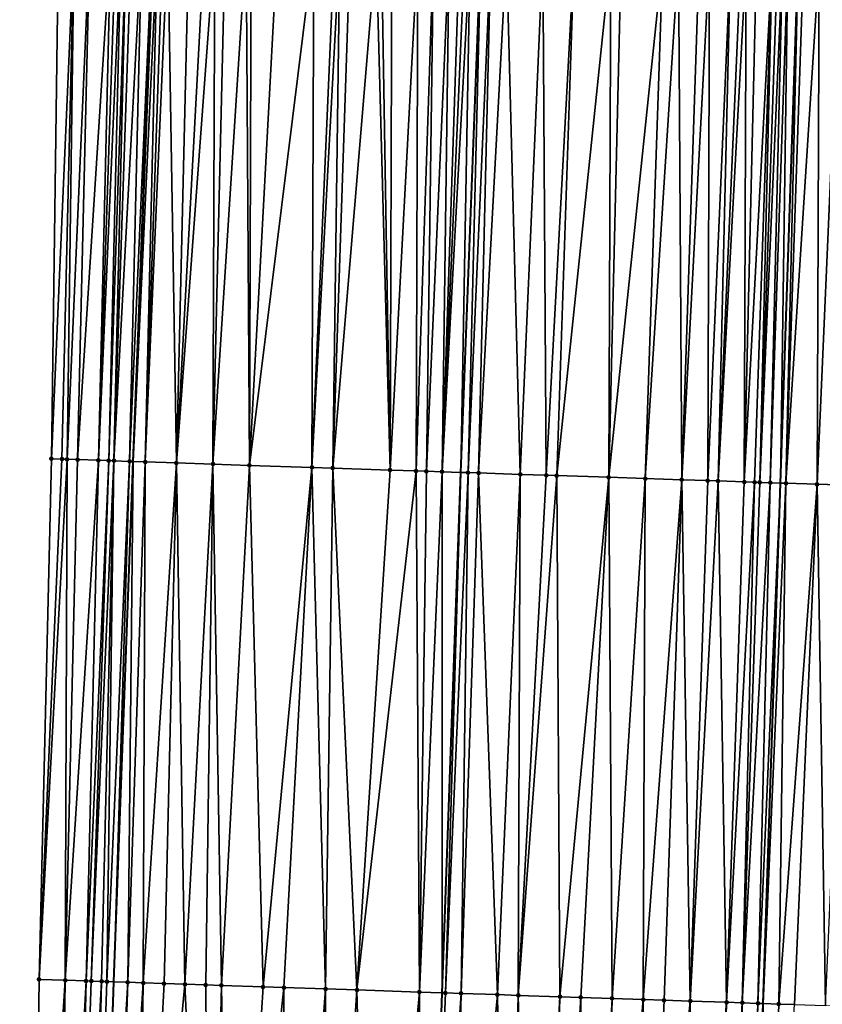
# Model space of a CAD drawing. Header units: feet. Extents: x 2004186 to 2014793, y 836912 to 864902.
# Tile 156 of 256: x 2010473 to 2010504, y 841669 to 841707. Entities that reach past the tile are written whole.
import ezdxf

# ---------------------------------------------------------------- set-up
doc = ezdxf.new("R2010")
doc.units = ezdxf.units.FT
doc.header["$LTSCALE"] = 100
doc.header["$MEASUREMENT"] = 0
for name, color, linetype, lineweight in [('EP_Travel Lane', 5, 'Continuous', 40), ('GPL_Skip Line', 2, 'Continuous', 40), ('Road Shots', 4, 'Continuous', 200), ('Road X-Section', 30, 'Continuous', 13)]:
    doc.layers.add(name, color=color, linetype=linetype, lineweight=lineweight)
doc.layers.add('I-77 SB_MM21-27-Surface-Border', color=7, linetype='Continuous')
doc.layers.add('I-77 SB_MM21-27-Surface-TIN', color=7, linetype='Continuous')

msp = doc.modelspace()

# ---------------------------------------------------------------- linework, layer by layer
at = {"layer": 'EP_Travel Lane'}
msp.add_polyline3d([(2010475.591051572, 841630.0815445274, 358.4793483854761), (2010476.261587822, 841650.0668090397, 358.8588609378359), (2010476.932108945, 841670.0516226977, 359.2349271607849), (2010477.666078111, 841690.0340558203, 359.6108361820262), (2010478.464878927, 841710.0145292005, 359.9979972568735), (2010479.263688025, 841729.9946236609, 360.3764439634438), (2010480.190694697, 841750.4565587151, 360.777077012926), (2010481.159822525, 841770.4015136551, 361.1248478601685), (2010482.056030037, 841790.3819373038, 361.4688540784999), (2010482.955914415, 841810.3467891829, 361.8135167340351), (2010483.860835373, 841830.3238267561, 362.1468412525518), (2010484.765727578, 841850.3002295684, 362.5128624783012), (2010485.768270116, 841870.3457572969, 362.8543002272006), (2010486.973011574, 841890.3933671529, 363.2008655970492)], dxfattribs=at)
at = {"layer": 'GPL_Skip Line'}
for points in [[(2010488.225856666, 841629.6592622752, 358.3014174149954), (2010488.869624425, 841649.6458156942, 358.647119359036), (2010489.529024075, 841669.6309541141, 359.0334087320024), (2010490.248556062, 841689.6139061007, 359.4208635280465), (2010491.01317559, 841709.5955024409, 359.8024202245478), (2010491.777778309, 841729.5766595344, 360.1880962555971), (2010492.681233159, 841749.7915328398, 360.5681012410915), (2010493.683473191, 841769.7498817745, 360.9448374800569), (2010494.739738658, 841789.7219772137, 361.3104496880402), (2010495.786844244, 841809.6856145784, 361.6831949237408), (2010496.825334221, 841829.6553989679, 362.0291587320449), (2010497.863841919, 841849.6255241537, 362.3625863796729), (2010498.935336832, 841869.6282642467, 362.7320180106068), (2010500.074571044, 841889.6343887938, 363.0716087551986), (2010501.24791448, 841909.5974698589, 363.3568374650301)], [(2010500.497804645, 841629.2494447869, 358.1106486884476), (2010501.171042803, 841649.2346631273, 358.4630833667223), (2010501.844266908, 841669.2194642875, 358.8488537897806), (2010502.517505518, 841689.2046960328, 359.2115603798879), (2010503.190721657, 841709.1892607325, 359.5911526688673), (2010503.86392748, 841729.1735192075, 359.9783854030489), (2010504.736035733, 841749.1497157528, 360.3659574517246), (2010505.775218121, 841769.1207228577, 360.7669388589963), (2010506.814449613, 841789.0937045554, 361.1414845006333), (2010507.850413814, 841809.0650249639, 361.5016049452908), (2010508.88304092, 841829.0349411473, 361.8464383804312), (2010509.915699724, 841849.005470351, 362.1803238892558), (2010510.977430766, 841868.9736087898, 362.541212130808), (2010512.102574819, 841888.9382862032, 362.9095536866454), (2010513.262173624, 841908.9017766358, 363.2277621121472)]]:
    msp.add_polyline3d(points, dxfattribs=at)
at = {"layer": 'I-77 SB_MM21-27-Surface-Border', "color": 3, "linetype": 'ByBlock', "lineweight": -2}
msp.add_polyline3d([(2010473.312984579, 841630.1580750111, 358.4905391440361), (2010473.786333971, 841650.1499630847, 358.8718768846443), (2010474.059780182, 841670.1480929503, 359.2507657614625), (2010474.533105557, 841690.1392680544, 359.627593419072), (2010474.806550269, 841710.1373534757, 360.0199212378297), (2010475.279864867, 841730.1282086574, 360.4087789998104), (2010475.974110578, 841750.6816842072, 360.8164405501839), (2010476.814387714, 841770.6276157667, 361.1709762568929), (2010477.054704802, 841790.6421667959, 361.5686937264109), (2010477.290840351, 841810.6374530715, 361.9421701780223), (2010478.523236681, 841830.5977388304, 362.2726700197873), (2010480.155121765, 841850.5378027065, 362.5615051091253), (2010482.22003094, 841870.5394936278, 362.867331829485), (2010483.151099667, 841890.6152205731, 363.2101261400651)], dxfattribs=at)
at = {"layer": 'I-77 SB_MM21-27-Surface-TIN', "color": 128, "linetype": 'ByBlock', "lineweight": -2}
for points in [[(2010475.40620814, 841710.1170941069, 360.0230426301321), (2010474.806550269, 841710.1373534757, 360.0199212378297), (2010474.533105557, 841690.1392680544, 359.627593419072)], [(2010475.40620814, 841710.1170941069, 360.0230426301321), (2010474.533105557, 841690.1392680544, 359.627593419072), (2010474.93288119, 841690.1258722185, 359.6239447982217)], [(2010475.40620814, 841710.1170941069, 360.0230426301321), (2010474.93288119, 841690.1258722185, 359.6239447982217), (2010475.13276985, 841690.1191993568, 359.6208372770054)], [(2010476.00587011, 841710.0969564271, 360.0196984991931), (2010475.40620814, 841710.1170941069, 360.0230426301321), (2010475.13276985, 841690.1191993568, 359.6208372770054)], [(2010476.00587011, 841710.0969564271, 360.0196984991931), (2010475.13276985, 841690.1191993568, 359.6208372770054), (2010475.532542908, 841690.1057270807, 359.6211033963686)], [(2010476.805423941, 841710.07024091, 360.0080816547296), (2010476.00587011, 841710.0969564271, 360.0196984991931), (2010475.532542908, 841690.1057270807, 359.6211033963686)], [(2010476.805423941, 841710.07024091, 360.0080816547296), (2010475.532542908, 841690.1057270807, 359.6211033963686), (2010476.332082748, 841690.0785962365, 359.631176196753)], [(2010477.005311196, 841710.0635263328, 360.0070741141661), (2010476.805423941, 841710.07024091, 360.0080816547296), (2010476.332082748, 841690.0785962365, 359.631176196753)], [(2010477.205196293, 841710.0567477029, 360.0094698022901), (2010477.005311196, 841710.0635263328, 360.0070741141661), (2010476.332082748, 841690.0785962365, 359.631176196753)], [(2010477.205196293, 841710.0567477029, 360.0094698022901), (2010476.332082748, 841690.0785962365, 359.631176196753), (2010476.731856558, 841690.0651462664, 359.6302999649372)], [(2010477.405080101, 841710.0499307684, 360.0139006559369), (2010477.205196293, 841710.0567477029, 360.0094698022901), (2010476.731856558, 841690.0651462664, 359.6302999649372)], [(2010477.405080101, 841710.0499307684, 360.0139006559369), (2010476.731856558, 841690.0651462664, 359.6302999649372), (2010476.93174496, 841690.0584657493, 359.6275844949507)], [(2010477.604965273, 841710.0431543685, 360.016177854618), (2010477.405080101, 841710.0499307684, 360.0139006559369), (2010476.93174496, 841690.0584657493, 359.6275844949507)], [(2010478.00474348, 841710.0298349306, 360.0083334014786), (2010477.604965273, 841710.0431543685, 360.016177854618), (2010476.93174496, 841690.0584657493, 359.6275844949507)], [(2010478.00474348, 841710.0298349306, 360.0083334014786), (2010476.93174496, 841690.0584657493, 359.6275844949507), (2010477.531414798, 841690.0385616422, 359.6123991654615)], [(2010478.404523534, 841710.0165703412, 359.997574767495), (2010478.00474348, 841710.0298349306, 360.0083334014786), (2010477.531414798, 841690.0385616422, 359.6123991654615)], [(2010478.404523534, 841710.0165703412, 359.997574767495), (2010477.531414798, 841690.0385616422, 359.6123991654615), (2010477.666078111, 841690.0340558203, 359.6108361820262)], [(2010478.404523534, 841710.0165703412, 359.997574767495), (2010477.666078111, 841690.0340558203, 359.6108361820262), (2010478.464878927, 841710.0145292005, 359.9979972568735)], [(2010478.604409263, 841710.0098104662, 359.9989739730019), (2010478.464878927, 841710.0145292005, 359.9979972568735), (2010477.666078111, 841690.0340558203, 359.6108361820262)], [(2010478.604409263, 841710.0098104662, 359.9989739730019), (2010477.666078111, 841690.0340558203, 359.6108361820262), (2010478.131079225, 841690.0184969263, 359.6054390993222)], [(2010478.804292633, 841710.0029805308, 360.0040955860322), (2010478.604409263, 841710.0098104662, 359.9989739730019), (2010478.131079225, 841690.0184969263, 359.6054390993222)], [(2010479.004178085, 841709.9962124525, 360.0059306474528), (2010478.804292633, 841710.0029805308, 360.0040955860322), (2010478.131079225, 841690.0184969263, 359.6054390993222)], [(2010479.004178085, 841709.9962124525, 360.0059306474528), (2010478.131079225, 841690.0184969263, 359.6054390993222), (2010479.330404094, 841689.9782491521, 359.5975796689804)], [(2010479.803725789, 841709.9693150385, 360.0039782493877), (2010479.004178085, 841709.9962124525, 360.0059306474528), (2010479.330404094, 841689.9782491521, 359.5975796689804)], [(2010480.403390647, 841709.9492630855, 359.9960793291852), (2010479.803725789, 841709.9693150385, 360.0039782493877), (2010479.330404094, 841689.9782491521, 359.5975796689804)], [(2010480.80317087, 841709.9360035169, 359.9850539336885), (2010480.403390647, 841709.9492630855, 359.9960793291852), (2010479.330404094, 841689.9782491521, 359.5975796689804)], [(2010480.80317087, 841709.9360035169, 359.9850539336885), (2010479.330404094, 841689.9782491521, 359.5975796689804), (2010480.729622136, 841689.931462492, 359.5797513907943)], [(2010481.202946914, 841709.9226199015, 359.9806193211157), (2010480.80317087, 841709.9360035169, 359.9850539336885), (2010480.729622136, 841689.931462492, 359.5797513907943)], [(2010482.002501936, 841709.8959397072, 359.9671257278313), (2010481.202946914, 841709.9226199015, 359.9806193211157), (2010480.729622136, 841689.931462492, 359.5797513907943)], [(2010482.002501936, 841709.8959397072, 359.9671257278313), (2010480.729622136, 841689.931462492, 359.5797513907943), (2010482.128846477, 841689.8848627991, 359.5523479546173)], [(2010482.202392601, 841709.8893263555, 359.9607399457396), (2010482.002501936, 841709.8959397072, 359.9671257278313), (2010482.128846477, 841689.8848627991, 359.5523479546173)], [(2010483.201837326, 841709.8560042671, 359.9423770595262), (2010482.202392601, 841709.8893263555, 359.9607399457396), (2010482.128846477, 841689.8848627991, 359.5523479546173)], [(2010484.601062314, 841709.809423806, 359.9129252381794), (2010483.201837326, 841709.8560042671, 359.9423770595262), (2010482.128846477, 841689.8848627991, 359.5523479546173)], [(2010484.601062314, 841709.809423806, 359.9129252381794), (2010482.128846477, 841689.8848627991, 359.5523479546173), (2010484.527518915, 841689.8050411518, 359.502116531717)], [(2010485.400618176, 841709.7827685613, 359.8981060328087), (2010484.601062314, 841709.809423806, 359.9129252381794), (2010484.527518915, 841689.8050411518, 359.502116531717)], [(2010485.600507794, 841709.7761241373, 359.8933711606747), (2010485.400618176, 841709.7827685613, 359.8981060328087), (2010484.527518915, 841689.8050411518, 359.502116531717)], [(2010485.600507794, 841709.7761241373, 359.8933711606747), (2010484.527518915, 841689.8050411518, 359.502116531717), (2010485.327074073, 841689.7783649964, 359.4889033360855)], [(2010486.000283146, 841709.762719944, 359.8900298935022), (2010485.600507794, 841709.7761241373, 359.8933711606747), (2010485.327074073, 841689.7783649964, 359.4889033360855)], [(2010486.999726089, 841709.7293449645, 359.8744771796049), (2010486.000283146, 841709.762719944, 359.8900298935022), (2010485.327074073, 841689.7783649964, 359.4889033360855)], [(2010486.999726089, 841709.7293449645, 359.8744771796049), (2010485.327074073, 841689.7783649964, 359.4889033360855), (2010487.525845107, 841689.7048379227, 359.4611527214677)], [(2010487.199615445, 841709.7226927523, 359.8701561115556), (2010486.999726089, 841709.7293449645, 359.8744771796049), (2010487.525845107, 841689.7048379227, 359.4611527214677)], [(2010487.599392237, 841709.7093313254, 359.8645425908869), (2010487.199615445, 841709.7226927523, 359.8701561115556), (2010487.525845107, 841689.7048379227, 359.4611527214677)], [(2010488.59883678, 841709.6760038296, 359.8464670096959), (2010487.599392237, 841709.7093313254, 359.8645425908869), (2010487.525845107, 841689.7048379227, 359.4611527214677)], [(2010488.59883678, 841709.6760038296, 359.8464670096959), (2010487.525845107, 841689.7048379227, 359.4611527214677), (2010488.525289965, 841689.6715197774, 359.4432509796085)], [(2010489.198501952, 841709.6559612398, 359.8380706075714), (2010488.59883678, 841709.6760038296, 359.8464670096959), (2010488.525289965, 841689.6715197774, 359.4432509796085)], [(2010489.198501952, 841709.6559612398, 359.8380706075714), (2010488.525289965, 841689.6715197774, 359.4432509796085), (2010488.925065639, 841689.6581251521, 359.4395403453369)], [(2010489.798162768, 841709.6357893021, 359.83654665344), (2010489.198501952, 841709.6559612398, 359.8380706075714), (2010488.925065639, 841689.6581251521, 359.4395403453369)], [(2010489.798162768, 841709.6357893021, 359.83654665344), (2010488.925065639, 841689.6581251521, 359.4395403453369), (2010489.524732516, 841689.6381331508, 359.428856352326)], [(2010490.197939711, 841709.6224323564, 359.8306950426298), (2010489.798162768, 841709.6357893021, 359.83654665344), (2010489.524732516, 841689.6381331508, 359.428856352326)], [(2010490.397830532, 841709.6158236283, 359.8240636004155), (2010490.197939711, 841709.6224323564, 359.8306950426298), (2010489.524732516, 841689.6381331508, 359.428856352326)], [(2010490.597722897, 841709.609260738, 359.8149967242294), (2010490.397830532, 841709.6158236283, 359.8240636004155), (2010489.524732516, 841689.6381331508, 359.428856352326)], [(2010490.597722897, 841709.609260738, 359.8149967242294), (2010489.524732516, 841689.6381331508, 359.428856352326), (2010490.248556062, 841689.6139061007, 359.4208635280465)], [(2010490.597722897, 841709.609260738, 359.8149967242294), (2010490.248556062, 841689.6139061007, 359.4208635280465), (2010491.01317559, 841709.5955024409, 359.8024202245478)], [(2010490.524172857, 841689.6046809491, 359.4178200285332), (2010491.01317559, 841709.5955024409, 359.8024202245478), (2010490.248556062, 841689.6139061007, 359.4208635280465)], [(2010491.397284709, 841709.5827821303, 359.7907925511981), (2010491.01317559, 841709.5955024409, 359.8024202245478), (2010490.524172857, 841689.6046809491, 359.4178200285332)], [(2010491.397284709, 841709.5827821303, 359.7907925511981), (2010490.524172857, 841689.6046809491, 359.4178200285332), (2010490.923948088, 841689.591273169, 359.4147831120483)], [(2010491.9969465, 841709.562639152, 359.7877299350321), (2010491.397284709, 841709.5827821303, 359.7907925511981), (2010490.923948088, 841689.591273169, 359.4147831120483)], [(2010491.9969465, 841709.562639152, 359.7877299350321), (2010490.923948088, 841689.591273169, 359.4147831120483), (2010492.523060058, 841689.5379700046, 359.3858397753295)], [(2010493.396171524, 841709.5160597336, 359.7582227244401), (2010491.9969465, 841709.562639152, 359.7877299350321), (2010492.523060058, 841689.5379700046, 359.3858397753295)], [(2010493.396171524, 841709.5160597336, 359.7582227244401), (2010492.523060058, 841689.5379700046, 359.3858397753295), (2010493.522505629, 841689.5046730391, 359.3668533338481)], [(2010494.595503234, 841709.4760150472, 359.7392784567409), (2010493.396171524, 841709.5160597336, 359.7582227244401), (2010493.522505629, 841689.5046730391, 359.3668533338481)], [(2010494.595503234, 841709.4760150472, 359.7392784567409), (2010493.522505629, 841689.5046730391, 359.3668533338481), (2010493.922282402, 841689.4913110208, 359.3614728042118)], [(2010495.994727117, 841709.4294017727, 359.7115700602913), (2010494.595503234, 841709.4760150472, 359.7392784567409), (2010493.922282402, 841689.4913110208, 359.3614728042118)], [(2010495.994727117, 841709.4294017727, 359.7115700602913), (2010493.922282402, 841689.4913110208, 359.3614728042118), (2010495.921172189, 841689.4246768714, 359.3255596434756)], [(2010496.394503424, 841709.4160259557, 359.7067211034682), (2010495.994727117, 841709.4294017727, 359.7115700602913), (2010495.921172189, 841689.4246768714, 359.3255596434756)], [(2010497.993614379, 841709.3626926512, 359.6782948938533), (2010496.394503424, 841709.4160259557, 359.7067211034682), (2010495.921172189, 841689.4246768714, 359.3255596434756)], [(2010497.993614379, 841709.3626926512, 359.6782948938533), (2010495.921172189, 841689.4246768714, 359.3255596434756), (2010497.320397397, 841689.3781029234, 359.2968377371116)], [(2010498.593281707, 841709.3427140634, 359.666497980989), (2010497.993614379, 841709.3626926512, 359.6782948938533), (2010497.320397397, 841689.3781029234, 359.2968377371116)], [(2010498.593281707, 841709.3427140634, 359.666497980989), (2010497.320397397, 841689.3781029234, 359.2968377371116), (2010498.719620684, 841689.3314719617, 359.2710356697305)], [(2010499.392836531, 841709.3160280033, 359.653316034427), (2010498.593281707, 841709.3427140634, 359.666497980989), (2010498.719620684, 841689.3314719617, 359.2710356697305)], [(2010499.792615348, 841709.3027267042, 359.6445078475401), (2010499.392836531, 841709.3160280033, 359.653316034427), (2010498.719620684, 841689.3314719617, 359.2710356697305)], [(2010499.792615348, 841709.3027267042, 359.6445078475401), (2010498.719620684, 841689.3314719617, 359.2710356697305), (2010499.719064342, 841689.298118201, 359.2549578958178)], [(2010500.592169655, 841709.2760252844, 359.6321419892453), (2010499.792615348, 841709.3027267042, 359.6445078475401), (2010499.719064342, 841689.298118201, 359.2549578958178)], [(2010500.592169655, 841709.2760252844, 359.6321419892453), (2010499.719064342, 841689.298118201, 359.2549578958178), (2010500.118840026, 841689.2847238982, 359.2512307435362)], [(2010500.991947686, 841709.2627006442, 359.6245739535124), (2010500.592169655, 841709.2760252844, 359.6321419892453), (2010500.118840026, 841689.2847238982, 359.2512307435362)], [(2010501.191835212, 841709.2559941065, 359.6231392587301), (2010500.991947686, 841709.2627006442, 359.6245739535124), (2010500.118840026, 841689.2847238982, 359.2512307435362)], [(2010501.191835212, 841709.2559941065, 359.6231392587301), (2010500.118840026, 841689.2847238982, 359.2512307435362), (2010501.118283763, 841689.2513724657, 359.2350337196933)], [(2010501.591613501, 841709.242677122, 359.6151644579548), (2010501.191835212, 841709.2559941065, 359.6231392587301), (2010501.118283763, 841689.2513724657, 359.2350337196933)], [(2010502.191277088, 841709.2225874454, 359.6092698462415), (2010501.591613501, 841709.242677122, 359.6151644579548), (2010501.118283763, 841689.2513724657, 359.2350337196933)], [(2010502.191277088, 841709.2225874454, 359.6092698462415), (2010501.118283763, 841689.2513724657, 359.2350337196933), (2010501.518060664, 841689.2380142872, 359.2294565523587)], [(2010502.191277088, 841709.2225874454, 359.6092698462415), (2010501.518060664, 841689.2380142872, 359.2294565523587), (2010501.717949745, 841689.2313538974, 359.2257103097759)], [(2010502.391165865, 841709.2159180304, 359.6058627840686), (2010502.191277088, 841709.2225874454, 359.6092698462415), (2010501.717949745, 841689.2313538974, 359.2257103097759)], [(2010502.591056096, 841709.2092918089, 359.6001607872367), (2010502.391165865, 841709.2159180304, 359.6058627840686), (2010501.717949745, 841689.2313538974, 359.2257103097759)], [(2010502.591056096, 841709.2092918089, 359.6001607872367), (2010501.717949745, 841689.2313538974, 359.2257103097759), (2010502.117724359, 841689.2179278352, 359.2236096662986)], [(2010502.790943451, 841709.2025801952, 359.5989958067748), (2010502.591056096, 841709.2092918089, 359.6001607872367), (2010502.117724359, 841689.2179278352, 359.2236096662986)], [(2010502.790943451, 841709.2025801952, 359.5989958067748), (2010502.117724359, 841689.2179278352, 359.2236096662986), (2010502.517505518, 841689.2046960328, 359.2115603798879)], [(2010502.790943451, 841709.2025801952, 359.5989958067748), (2010502.517505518, 841689.2046960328, 359.2115603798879), (2010503.190721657, 841709.1892607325, 359.5911526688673)], [(2010502.717396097, 841689.1980801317, 359.2055357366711), (2010503.190721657, 841709.1892607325, 359.5911526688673), (2010502.517505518, 841689.2046960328, 359.2115603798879)], [(2010503.390612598, 841709.1826555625, 359.5843321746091), (2010503.190721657, 841709.1892607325, 359.5911526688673), (2010502.717396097, 841689.1980801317, 359.2055357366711)], [(2010503.990279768, 841709.1626722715, 359.5727851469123), (2010503.390612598, 841709.1826555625, 359.5843321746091), (2010502.717396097, 841689.1980801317, 359.2055357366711)], [(2010503.990279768, 841709.1626722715, 359.5727851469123), (2010502.717396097, 841689.1980801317, 359.2055357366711), (2010503.916736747, 841689.1583008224, 359.1736847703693)], [(2010504.789838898, 841709.1361140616, 359.552810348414), (2010503.990279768, 841709.1626722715, 359.5727851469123), (2010503.916736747, 841689.1583008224, 359.1736847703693)], [(2010504.789838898, 841709.1361140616, 359.552810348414), (2010503.916736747, 841689.1583008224, 359.1736847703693), (2010505.1160725, 841689.118376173, 359.1492771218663)], [(2010474.93288119, 841690.1258722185, 359.6239447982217), (2010474.533105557, 841690.1392680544, 359.627593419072), (2010474.059780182, 841670.1480929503, 359.2507657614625)], [(2010475.13276985, 841690.1191993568, 359.6208372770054), (2010474.93288119, 841690.1258722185, 359.6239447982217), (2010474.059780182, 841670.1480929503, 359.2507657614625)], [(2010475.13276985, 841690.1191993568, 359.6208372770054), (2010474.059780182, 841670.1480929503, 359.2507657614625), (2010475.059215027, 841670.1144775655, 359.2478981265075)], [(2010475.532542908, 841690.1057270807, 359.6211033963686), (2010475.13276985, 841690.1191993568, 359.6208372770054), (2010475.059215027, 841670.1144775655, 359.2478981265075)], [(2010476.332082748, 841690.0785962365, 359.631176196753), (2010475.532542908, 841690.1057270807, 359.6211033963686), (2010475.059215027, 841670.1144775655, 359.2478981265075)], [(2010476.332082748, 841690.0785962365, 359.631176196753), (2010475.059215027, 841670.1144775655, 359.2478981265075), (2010475.858760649, 841670.0875183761, 359.2492693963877)], [(2010476.731856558, 841690.0651462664, 359.6302999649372), (2010476.332082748, 841690.0785962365, 359.631176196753), (2010475.858760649, 841670.0875183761, 359.2492693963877)], [(2010476.731856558, 841690.0651462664, 359.6302999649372), (2010475.858760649, 841670.0875183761, 359.2492693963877), (2010476.058648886, 841670.0808329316, 359.2466334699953)], [(2010476.93174496, 841690.0584657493, 359.6275844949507), (2010476.731856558, 841690.0651462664, 359.6302999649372), (2010476.058648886, 841670.0808329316, 359.2466334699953)], [(2010476.93174496, 841690.0584657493, 359.6275844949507), (2010476.058648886, 841670.0808329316, 359.2466334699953), (2010476.458428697, 841670.0675611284, 359.23593138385)], [(2010476.93174496, 841690.0584657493, 359.6275844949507), (2010476.458428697, 841670.0675611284, 359.23593138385), (2010476.658316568, 841670.0608648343, 359.2338900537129)], [(2010477.531414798, 841690.0385616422, 359.6123991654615), (2010476.93174496, 841690.0584657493, 359.6275844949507), (2010476.658316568, 841670.0608648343, 359.2338900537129)], [(2010477.531414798, 841690.0385616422, 359.6123991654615), (2010476.658316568, 841670.0608648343, 359.2338900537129), (2010476.932108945, 841670.0516226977, 359.2349271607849)], [(2010477.531414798, 841690.0385616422, 359.6123991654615), (2010476.932108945, 841670.0516226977, 359.2349271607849), (2010477.666078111, 841690.0340558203, 359.6108361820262)], [(2010477.457861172, 841670.0338754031, 359.2369186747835), (2010477.666078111, 841690.0340558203, 359.6108361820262), (2010476.932108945, 841670.0516226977, 359.2349271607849)], [(2010478.131079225, 841690.0184969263, 359.6054390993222), (2010477.666078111, 841690.0340558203, 359.6108361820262), (2010477.457861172, 841670.0338754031, 359.2369186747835)], [(2010478.131079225, 841690.0184969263, 359.6054390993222), (2010477.457861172, 841670.0338754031, 359.2369186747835), (2010478.057524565, 841670.0137799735, 359.2311535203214)], [(2010479.330404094, 841689.9782491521, 359.5975796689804), (2010478.131079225, 841690.0184969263, 359.6054390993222), (2010478.057524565, 841670.0137799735, 359.2311535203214)], [(2010479.330404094, 841689.9782491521, 359.5975796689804), (2010478.057524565, 841670.0137799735, 359.2311535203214), (2010478.857079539, 841669.9870983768, 359.2173117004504)], [(2010479.330404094, 841689.9782491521, 359.5975796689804), (2010478.857079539, 841669.9870983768, 359.2173117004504), (2010479.656632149, 841669.9603466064, 359.2073156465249)], [(2010480.729622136, 841689.931462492, 359.5797513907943), (2010479.330404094, 841689.9782491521, 359.5975796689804), (2010479.656632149, 841669.9603466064, 359.2073156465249)], [(2010480.729622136, 841689.931462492, 359.5797513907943), (2010479.656632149, 841669.9603466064, 359.2073156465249), (2010480.456189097, 841669.9337236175, 359.1902619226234)], [(2010480.729622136, 841689.931462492, 359.5797513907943), (2010480.456189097, 841669.9337236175, 359.1902619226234), (2010481.05585445, 841669.9136863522, 359.1813091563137)], [(2010482.128846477, 841689.8848627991, 359.5523479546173), (2010480.729622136, 841689.931462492, 359.5797513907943), (2010481.05585445, 841669.9136863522, 359.1813091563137)], [(2010482.128846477, 841689.8848627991, 359.5523479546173), (2010481.05585445, 841669.9136863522, 359.1813091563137), (2010482.654967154, 841669.8604050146, 359.1491395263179)], [(2010484.527518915, 841689.8050411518, 359.502116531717), (2010482.128846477, 841689.8848627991, 359.5523479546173), (2010482.654967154, 841669.8604050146, 359.1491395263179)], [(2010484.527518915, 841689.8050411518, 359.502116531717), (2010482.654967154, 841669.8604050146, 359.1491395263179), (2010483.454527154, 841669.8338725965, 359.127122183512)], [(2010484.527518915, 841689.8050411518, 359.502116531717), (2010483.454527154, 841669.8338725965, 359.127122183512), (2010485.053637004, 841669.7805065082, 359.0995971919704)], [(2010485.327074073, 841689.7783649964, 359.4889033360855), (2010484.527518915, 841689.8050411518, 359.502116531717), (2010485.053637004, 841669.7805065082, 359.0995971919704)], [(2010485.327074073, 841689.7783649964, 359.4889033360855), (2010485.053637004, 841669.7805065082, 359.0995971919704), (2010486.252969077, 841669.7404726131, 359.0794647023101)], [(2010487.525845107, 841689.7048379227, 359.4611527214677), (2010485.327074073, 841689.7783649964, 359.4889033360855), (2010486.252969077, 841669.7404726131, 359.0794647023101)], [(2010488.525289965, 841689.6715197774, 359.4432509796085), (2010487.525845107, 841689.7048379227, 359.4611527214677), (2010486.252969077, 841669.7404726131, 359.0794647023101)], [(2010488.525289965, 841689.6715197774, 359.4432509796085), (2010486.252969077, 841669.7404726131, 359.0794647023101), (2010488.651624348, 841669.6601413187, 359.0536407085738)], [(2010488.925065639, 841689.6581251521, 359.4395403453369), (2010488.525289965, 841689.6715197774, 359.4432509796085), (2010488.651624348, 841669.6601413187, 359.0536407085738)], [(2010489.524732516, 841689.6381331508, 359.428856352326), (2010488.925065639, 841689.6581251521, 359.4395403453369), (2010488.651624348, 841669.6601413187, 359.0536407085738)], [(2010489.524732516, 841689.6381331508, 359.428856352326), (2010488.651624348, 841669.6601413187, 359.0536407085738), (2010489.529024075, 841669.6309541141, 359.0334087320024)], [(2010489.524732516, 841689.6381331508, 359.428856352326), (2010489.529024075, 841669.6309541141, 359.0334087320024), (2010490.248556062, 841689.6139061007, 359.4208635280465)], [(2010489.651071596, 841669.6268941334, 359.0305944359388), (2010490.248556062, 841689.6139061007, 359.4208635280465), (2010489.529024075, 841669.6309541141, 359.0334087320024)], [(2010490.524172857, 841689.6046809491, 359.4178200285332), (2010490.248556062, 841689.6139061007, 359.4208635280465), (2010489.651071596, 841669.6268941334, 359.0305944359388)], [(2010490.524172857, 841689.6046809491, 359.4178200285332), (2010489.651071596, 841669.6268941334, 359.0305944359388), (2010490.250733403, 841669.6067516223, 359.0274095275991)], [(2010490.923948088, 841689.591273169, 359.4147831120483), (2010490.524172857, 841689.6046809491, 359.4178200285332), (2010490.250733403, 841669.6067516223, 359.0274095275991)], [(2010490.923948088, 841689.591273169, 359.4147831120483), (2010490.250733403, 841669.6067516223, 359.0274095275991), (2010491.64995303, 841669.560012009, 359.0057521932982)], [(2010492.523060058, 841689.5379700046, 359.3858397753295), (2010490.923948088, 841689.591273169, 359.4147831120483), (2010491.64995303, 841669.560012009, 359.0057521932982)], [(2010492.523060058, 841689.5379700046, 359.3858397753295), (2010491.64995303, 841669.560012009, 359.0057521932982), (2010492.449509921, 841669.5333873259, 358.9887913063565)], [(2010493.522505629, 841689.5046730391, 359.3668533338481), (2010492.523060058, 841689.5379700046, 359.3858397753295), (2010492.449509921, 841669.5333873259, 358.9887913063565)], [(2010493.922282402, 841689.4913110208, 359.3614728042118), (2010493.522505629, 841689.5046730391, 359.3668533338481), (2010492.449509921, 841669.5333873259, 358.9887913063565)], [(2010493.922282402, 841689.4913110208, 359.3614728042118), (2010492.449509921, 841669.5333873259, 358.9887913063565), (2010494.048618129, 841669.4799724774, 358.9639385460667)], [(2010495.921172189, 841689.4246768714, 359.3255596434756), (2010493.922282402, 841689.4913110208, 359.3614728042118), (2010494.048618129, 841669.4799724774, 358.9639385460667)], [(2010495.921172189, 841689.4246768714, 359.3255596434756), (2010494.048618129, 841669.4799724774, 358.9639385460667), (2010494.848169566, 841669.4531858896, 358.9558506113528)], [(2010495.921172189, 841689.4246768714, 359.3255596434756), (2010494.848169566, 841669.4531858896, 358.9558506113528), (2010496.047500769, 841669.4131261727, 358.9371332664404)], [(2010497.320397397, 841689.3781029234, 359.2968377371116), (2010495.921172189, 841689.4246768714, 359.3255596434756), (2010496.047500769, 841669.4131261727, 358.9371332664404)], [(2010497.320397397, 841689.3781029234, 359.2968377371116), (2010496.047500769, 841669.4131261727, 358.9371332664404), (2010497.246832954, 841669.3730955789, 358.9168198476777)], [(2010498.719620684, 841689.3314719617, 359.2710356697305), (2010497.320397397, 841689.3781029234, 359.2968377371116), (2010497.246832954, 841669.3730955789, 358.9168198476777)], [(2010498.719620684, 841689.3314719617, 359.2710356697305), (2010497.246832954, 841669.3730955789, 358.9168198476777), (2010498.046386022, 841669.3463574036, 358.9060787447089)], [(2010498.719620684, 841689.3314719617, 359.2710356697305), (2010498.046386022, 841669.3463574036, 358.9060787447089), (2010499.045828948, 841669.3129819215, 358.8900635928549)], [(2010499.719064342, 841689.298118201, 359.2549578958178), (2010498.719620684, 841689.3314719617, 359.2710356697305), (2010499.045828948, 841669.3129819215, 358.8900635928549)], [(2010500.118840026, 841689.2847238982, 359.2512307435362), (2010499.719064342, 841689.298118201, 359.2549578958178), (2010499.045828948, 841669.3129819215, 358.8900635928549)], [(2010500.118840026, 841689.2847238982, 359.2512307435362), (2010499.045828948, 841669.3129819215, 358.8900635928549), (2010500.445046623, 841669.26618435, 358.8715825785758)], [(2010501.118283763, 841689.2513724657, 359.2350337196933), (2010500.118840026, 841689.2847238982, 359.2512307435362), (2010500.445046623, 841669.26618435, 358.8715825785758)], [(2010501.518060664, 841689.2380142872, 359.2294565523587), (2010501.118283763, 841689.2513724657, 359.2350337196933), (2010500.445046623, 841669.26618435, 358.8715825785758)], [(2010501.518060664, 841689.2380142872, 359.2294565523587), (2010500.445046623, 841669.26618435, 358.8715825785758), (2010501.044713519, 841669.2461929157, 358.8601181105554)], [(2010501.717949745, 841689.2313538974, 359.2257103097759), (2010501.518060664, 841689.2380142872, 359.2294565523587), (2010501.044713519, 841669.2461929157, 358.8601181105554)], [(2010502.117724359, 841689.2179278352, 359.2236096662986), (2010501.717949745, 841689.2313538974, 359.2257103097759), (2010501.044713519, 841669.2461929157, 358.8601181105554)], [(2010502.117724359, 841689.2179278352, 359.2236096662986), (2010501.044713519, 841669.2461929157, 358.8601181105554), (2010501.644377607, 841669.2261181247, 358.8532218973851)], [(2010502.117724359, 841689.2179278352, 359.2236096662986), (2010501.644377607, 841669.2261181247, 358.8532218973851), (2010502.517505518, 841689.2046960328, 359.2115603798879)], [(2010501.644377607, 841669.2261181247, 358.8532218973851), (2010501.844266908, 841669.2194642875, 358.8488537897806), (2010502.517505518, 841689.2046960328, 359.2115603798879)], [(2010502.717396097, 841689.1980801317, 359.2055357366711), (2010502.517505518, 841689.2046960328, 359.2115603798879), (2010501.844266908, 841669.2194642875, 358.8488537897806)], [(2010502.717396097, 841689.1980801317, 359.2055357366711), (2010501.844266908, 841669.2194642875, 358.8488537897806), (2010502.443934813, 841669.1995027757, 358.8357494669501)], [(2010503.916736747, 841689.1583008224, 359.1736847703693), (2010502.717396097, 841689.1980801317, 359.2055357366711), (2010502.443934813, 841669.1995027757, 358.8357494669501)], [(2010503.916736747, 841689.1583008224, 359.1736847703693), (2010502.443934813, 841669.1995027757, 358.8357494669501), (2010503.043602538, 841669.1795359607, 358.8229357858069)], [(2010503.916736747, 841689.1583008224, 359.1736847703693), (2010503.043602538, 841669.1795359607, 358.8229357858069), (2010504.242938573, 841669.1396196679, 358.7963582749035)], [(2010505.1160725, 841689.118376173, 359.1492771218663), (2010503.916736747, 841689.1583008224, 359.1736847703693), (2010504.242938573, 841669.1396196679, 358.7963582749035)], [(2010475.059215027, 841670.1144775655, 359.2478981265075), (2010474.059780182, 841670.1480929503, 359.2507657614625), (2010473.786333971, 841650.1499630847, 358.8718768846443)], [(2010475.059215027, 841670.1144775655, 359.2478981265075), (2010473.786333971, 841650.1499630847, 358.8718768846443), (2010474.785766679, 841650.1162842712, 358.8725076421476)], [(2010475.858760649, 841670.0875183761, 359.2492693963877), (2010475.059215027, 841670.1144775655, 359.2478981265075), (2010474.785766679, 841650.1162842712, 358.8725076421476)], [(2010475.858760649, 841670.0875183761, 359.2492693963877), (2010474.785766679, 841650.1162842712, 358.8725076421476), (2010475.385430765, 841650.0962094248, 358.8653615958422)], [(2010476.058648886, 841670.0808329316, 359.2466334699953), (2010475.858760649, 841670.0875183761, 359.2492693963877), (2010475.385430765, 841650.0962094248, 358.8653615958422)], [(2010476.458428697, 841670.0675611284, 359.23593138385), (2010476.058648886, 841670.0808329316, 359.2466334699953), (2010475.385430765, 841650.0962094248, 358.8653615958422)], [(2010476.458428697, 841670.0675611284, 359.23593138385), (2010475.385430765, 841650.0962094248, 358.8653615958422), (2010475.985094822, 841650.0761337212, 358.8582642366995)], [(2010476.658316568, 841670.0608648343, 359.2338900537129), (2010476.458428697, 841670.0675611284, 359.23593138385), (2010475.985094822, 841650.0761337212, 358.8582642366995)], [(2010476.658316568, 841670.0608648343, 359.2338900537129), (2010475.985094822, 841650.0761337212, 358.8582642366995), (2010476.932108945, 841670.0516226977, 359.2349271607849)], [(2010475.985094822, 841650.0761337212, 358.8582642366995), (2010476.261587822, 841650.0668090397, 358.8588609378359), (2010476.932108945, 841670.0516226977, 359.2349271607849)], [(2010477.457861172, 841670.0338754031, 359.2369186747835), (2010476.932108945, 841670.0516226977, 359.2349271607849), (2010476.261587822, 841650.0668090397, 358.8588609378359)], [(2010477.457861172, 841670.0338754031, 359.2369186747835), (2010476.261587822, 841650.0668090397, 358.8588609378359), (2010476.784640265, 841650.0491691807, 358.8599897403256)], [(2010478.057524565, 841670.0137799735, 359.2311535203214), (2010477.457861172, 841670.0338754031, 359.2369186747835), (2010476.784640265, 841650.0491691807, 358.8599897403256)], [(2010478.057524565, 841670.0137799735, 359.2311535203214), (2010476.784640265, 841650.0491691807, 358.8599897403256), (2010477.784078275, 841650.0156477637, 358.8516782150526)], [(2010478.857079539, 841669.9870983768, 359.2173117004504), (2010478.057524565, 841670.0137799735, 359.2311535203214), (2010477.784078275, 841650.0156477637, 358.8516782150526)], [(2010479.656632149, 841669.9603466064, 359.2073156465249), (2010478.857079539, 841669.9870983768, 359.2173117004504), (2010477.784078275, 841650.0156477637, 358.8516782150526)], [(2010479.656632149, 841669.9603466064, 359.2073156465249), (2010477.784078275, 841650.0156477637, 358.8516782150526), (2010480.582523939, 841649.9223588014, 358.795965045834)], [(2010480.456189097, 841669.9337236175, 359.1902619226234), (2010479.656632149, 841669.9603466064, 359.2073156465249), (2010480.582523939, 841649.9223588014, 358.795965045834)], [(2010481.05585445, 841669.9136863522, 359.1813091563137), (2010480.456189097, 841669.9337236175, 359.1902619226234), (2010480.582523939, 841649.9223588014, 358.795965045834)], [(2010481.05585445, 841669.9136863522, 359.1813091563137), (2010480.582523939, 841649.9223588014, 358.795965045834), (2010481.382077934, 841649.8956481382, 358.7832668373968)], [(2010482.654967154, 841669.8604050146, 359.1491395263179), (2010481.05585445, 841669.9136863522, 359.1813091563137), (2010481.382077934, 841649.8956481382, 358.7832668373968)], [(2010483.454527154, 841669.8338725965, 359.127122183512), (2010482.654967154, 841669.8604050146, 359.1491395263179), (2010481.382077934, 841649.8956481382, 358.7832668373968)], [(2010483.454527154, 841669.8338725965, 359.127122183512), (2010481.382077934, 841649.8956481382, 358.7832668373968), (2010483.580858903, 841649.8224159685, 358.7357254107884)], [(2010485.053637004, 841669.7805065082, 359.0995971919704), (2010483.454527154, 841669.8338725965, 359.127122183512), (2010483.580858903, 841649.8224159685, 358.7357254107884)], [(2010485.053637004, 841669.7805065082, 359.0995971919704), (2010483.580858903, 841649.8224159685, 358.7357254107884), (2010484.980080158, 841649.7757246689, 358.7105287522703)], [(2010486.252969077, 841669.7404726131, 359.0794647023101), (2010485.053637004, 841669.7805065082, 359.0995971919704), (2010484.980080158, 841649.7757246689, 358.7105287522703)], [(2010486.252969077, 841669.7404726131, 359.0794647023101), (2010484.980080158, 841649.7757246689, 358.7105287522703), (2010486.779071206, 841649.7154642, 358.6911319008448)], [(2010488.651624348, 841669.6601413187, 359.0536407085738), (2010486.252969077, 841669.7404726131, 359.0794647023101), (2010486.779071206, 841649.7154642, 358.6911319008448)], [(2010488.651624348, 841669.6601413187, 359.0536407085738), (2010486.779071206, 841649.7154642, 358.6911319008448), (2010487.378738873, 841649.6954956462, 358.6779469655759)], [(2010488.651624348, 841669.6601413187, 359.0536407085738), (2010487.378738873, 841649.6954956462, 358.6779469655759), (2010488.178298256, 841649.6689449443, 358.6561607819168)], [(2010488.651624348, 841669.6601413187, 359.0536407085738), (2010488.178298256, 841649.6689449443, 358.6561607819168), (2010488.578075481, 841649.6555963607, 358.6494283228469)], [(2010488.651624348, 841669.6601413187, 359.0536407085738), (2010488.578075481, 841649.6555963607, 358.6494283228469), (2010489.529024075, 841669.6309541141, 359.0334087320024)], [(2010488.578075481, 841649.6555963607, 358.6494283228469), (2010488.869624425, 841649.6458156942, 358.647119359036), (2010489.529024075, 841669.6309541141, 359.0334087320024)], [(2010489.651071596, 841669.6268941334, 359.0305944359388), (2010489.529024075, 841669.6309541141, 359.0334087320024), (2010488.869624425, 841649.6458156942, 358.647119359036)], [(2010490.250733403, 841669.6067516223, 359.0274095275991), (2010489.651071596, 841669.6268941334, 359.0305944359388), (2010488.869624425, 841649.6458156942, 358.647119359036)], [(2010490.250733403, 841669.6067516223, 359.0274095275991), (2010488.869624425, 841649.6458156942, 358.647119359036), (2010489.777400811, 841649.6153622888, 358.6399300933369)], [(2010491.64995303, 841669.560012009, 359.0057521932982), (2010490.250733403, 841669.6067516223, 359.0274095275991), (2010489.777400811, 841649.6153622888, 358.6399300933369)], [(2010491.64995303, 841669.560012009, 359.0057521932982), (2010489.777400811, 841649.6153622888, 358.6399300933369), (2010491.976171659, 841649.5418296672, 358.6094584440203)], [(2010492.449509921, 841669.5333873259, 358.9887913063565), (2010491.64995303, 841669.560012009, 359.0057521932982), (2010491.976171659, 841649.5418296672, 358.6094584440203)], [(2010492.449509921, 841669.5333873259, 358.9887913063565), (2010491.976171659, 841649.5418296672, 358.6094584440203), (2010492.97561509, 841649.5084691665, 358.5920046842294)], [(2010494.048618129, 841669.4799724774, 358.9639385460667), (2010492.449509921, 841669.5333873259, 358.9887913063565), (2010492.97561509, 841649.5084691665, 358.5920046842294)], [(2010494.048618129, 841669.4799724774, 358.9639385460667), (2010492.97561509, 841649.5084691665, 358.5920046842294), (2010493.575280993, 841649.4884482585, 358.5817941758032)], [(2010494.848169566, 841669.4531858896, 358.9558506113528), (2010494.048618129, 841669.4799724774, 358.9639385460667), (2010493.575280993, 841649.4884482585, 358.5817941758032)], [(2010494.848169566, 841669.4531858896, 358.9558506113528), (2010493.575280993, 841649.4884482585, 358.5817941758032), (2010494.974497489, 841649.4416156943, 358.5646232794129)], [(2010496.047500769, 841669.4131261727, 358.9371332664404), (2010494.848169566, 841669.4531858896, 358.9558506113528), (2010494.974497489, 841649.4416156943, 358.5646232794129)], [(2010496.047500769, 841669.4131261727, 358.9371332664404), (2010494.974497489, 841649.4416156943, 358.5646232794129), (2010495.5741638, 841649.4216069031, 358.5537243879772)], [(2010497.246832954, 841669.3730955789, 358.9168198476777), (2010496.047500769, 841669.4131261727, 358.9371332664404), (2010495.5741638, 841649.4216069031, 358.5537243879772)], [(2010497.246832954, 841669.3730955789, 358.9168198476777), (2010495.5741638, 841649.4216069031, 358.5537243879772), (2010497.173275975, 841649.3683098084, 358.5212699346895)], [(2010498.046386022, 841669.3463574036, 358.9060787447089), (2010497.246832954, 841669.3730955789, 358.9168198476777), (2010497.173275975, 841649.3683098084, 358.5212699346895)], [(2010499.045828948, 841669.3129819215, 358.8900635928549), (2010498.046386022, 841669.3463574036, 358.9060787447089), (2010497.173275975, 841649.3683098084, 358.5212699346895)], [(2010499.045828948, 841669.3129819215, 358.8900635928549), (2010497.173275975, 841649.3683098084, 358.5212699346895), (2010498.772382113, 841649.314833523, 358.4989959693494)], [(2010500.445046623, 841669.26618435, 358.8715825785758), (2010499.045828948, 841669.3129819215, 358.8900635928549), (2010498.772382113, 841649.314833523, 358.4989959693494)], [(2010500.445046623, 841669.26618435, 358.8715825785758), (2010498.772382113, 841649.314833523, 358.4989959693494), (2010499.971711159, 841649.2747097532, 358.4832310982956)], [(2010501.044713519, 841669.2461929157, 358.8601181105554), (2010500.445046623, 841669.26618435, 358.8715825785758), (2010499.971711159, 841649.2747097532, 358.4832310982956)], [(2010501.044713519, 841669.2461929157, 358.8601181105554), (2010499.971711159, 841649.2747097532, 358.4832310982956), (2010500.97115357, 841649.241319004, 358.4674958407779)], [(2010501.644377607, 841669.2261181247, 358.8532218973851), (2010501.044713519, 841669.2461929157, 358.8601181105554), (2010500.97115357, 841649.241319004, 358.4674958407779)], [(2010501.644377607, 841669.2261181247, 358.8532218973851), (2010500.97115357, 841649.241319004, 358.4674958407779), (2010501.171042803, 841649.2346631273, 358.4630833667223)], [(2010501.644377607, 841669.2261181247, 358.8532218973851), (2010501.171042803, 841649.2346631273, 358.4630833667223), (2010501.844266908, 841669.2194642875, 358.8488537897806)], [(2010501.770710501, 841649.2146954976, 358.4498459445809), (2010501.844266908, 841669.2194642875, 358.8488537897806), (2010501.171042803, 841649.2346631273, 358.4630833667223)], [(2010502.443934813, 841669.1995027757, 358.8357494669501), (2010501.844266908, 841669.2194642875, 358.8488537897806), (2010501.770710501, 841649.2146954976, 358.4498459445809)], [(2010503.043602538, 841669.1795359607, 358.8229357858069), (2010502.443934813, 841669.1995027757, 358.8357494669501), (2010501.770710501, 841649.2146954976, 358.4498459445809)]]:
    msp.add_3dface(points, dxfattribs=at)
at = {"layer": 'Road Shots', "lineweight": 100}
for p in [(2010474.533105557, 841690.1392680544, 359.627593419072), (2010474.93288119, 841690.1258722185, 359.6239447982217), (2010475.13276985, 841690.1191993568, 359.6208372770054), (2010475.532542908, 841690.1057270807, 359.6211033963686), (2010476.332082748, 841690.0785962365, 359.631176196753), (2010476.731856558, 841690.0651462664, 359.6302999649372), (2010476.93174496, 841690.0584657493, 359.6275844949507), (2010477.531414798, 841690.0385616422, 359.6123991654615), (2010478.131079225, 841690.0184969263, 359.6054390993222), (2010479.330404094, 841689.9782491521, 359.5975796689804), (2010480.729622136, 841689.931462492, 359.5797513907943), (2010482.128846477, 841689.8848627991, 359.5523479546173), (2010484.527518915, 841689.8050411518, 359.502116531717), (2010485.327074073, 841689.7783649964, 359.4889033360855), (2010487.525845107, 841689.7048379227, 359.4611527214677), (2010488.525289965, 841689.6715197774, 359.4432509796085), (2010488.925065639, 841689.6581251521, 359.4395403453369), (2010489.524732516, 841689.6381331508, 359.428856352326), (2010490.524172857, 841689.6046809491, 359.4178200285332), (2010490.923948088, 841689.591273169, 359.4147831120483), (2010492.523060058, 841689.5379700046, 359.3858397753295), (2010493.522505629, 841689.5046730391, 359.3668533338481), (2010493.922282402, 841689.4913110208, 359.3614728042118), (2010495.921172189, 841689.4246768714, 359.3255596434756), (2010497.320397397, 841689.3781029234, 359.2968377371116), (2010498.719620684, 841689.3314719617, 359.2710356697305), (2010499.719064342, 841689.298118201, 359.2549578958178), (2010500.118840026, 841689.2847238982, 359.2512307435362), (2010501.118283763, 841689.2513724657, 359.2350337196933), (2010501.518060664, 841689.2380142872, 359.2294565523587), (2010501.717949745, 841689.2313538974, 359.2257103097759), (2010502.117724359, 841689.2179278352, 359.2236096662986), (2010502.717396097, 841689.1980801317, 359.2055357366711), (2010503.916736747, 841689.1583008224, 359.1736847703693), (2010474.059780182, 841670.1480929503, 359.2507657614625), (2010475.059215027, 841670.1144775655, 359.2478981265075), (2010475.858760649, 841670.0875183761, 359.2492693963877), (2010476.058648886, 841670.0808329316, 359.2466334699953), (2010476.458428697, 841670.0675611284, 359.23593138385), (2010476.658316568, 841670.0608648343, 359.2338900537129), (2010477.457861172, 841670.0338754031, 359.2369186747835), (2010478.057524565, 841670.0137799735, 359.2311535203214), (2010478.857079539, 841669.9870983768, 359.2173117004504), (2010479.656632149, 841669.9603466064, 359.2073156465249), (2010480.456189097, 841669.9337236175, 359.1902619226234), (2010481.05585445, 841669.9136863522, 359.1813091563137), (2010482.654967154, 841669.8604050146, 359.1491395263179), (2010483.454527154, 841669.8338725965, 359.127122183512), (2010485.053637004, 841669.7805065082, 359.0995971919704), (2010486.252969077, 841669.7404726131, 359.0794647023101), (2010488.651624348, 841669.6601413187, 359.0536407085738), (2010489.651071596, 841669.6268941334, 359.0305944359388), (2010490.250733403, 841669.6067516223, 359.0274095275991), (2010491.64995303, 841669.560012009, 359.0057521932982), (2010492.449509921, 841669.5333873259, 358.9887913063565), (2010494.048618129, 841669.4799724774, 358.9639385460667), (2010494.848169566, 841669.4531858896, 358.9558506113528), (2010496.047500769, 841669.4131261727, 358.9371332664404), (2010497.246832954, 841669.3730955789, 358.9168198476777), (2010498.046386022, 841669.3463574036, 358.9060787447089), (2010499.045828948, 841669.3129819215, 358.8900635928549), (2010500.445046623, 841669.26618435, 358.8715825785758), (2010501.044713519, 841669.2461929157, 358.8601181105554), (2010501.644377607, 841669.2261181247, 358.8532218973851), (2010502.443934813, 841669.1995027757, 358.8357494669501)]:
    msp.add_point(p, dxfattribs=at)
at = {"layer": 'Road X-Section', "extrusion": (0.03366127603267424, 0.9992423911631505, 0.01953361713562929), "elevation": 908734.6304239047, "flags": 128}
msp.add_lwpolyline([(-1980996.988562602, -17394.56562613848), (-1980997.388562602, -17394.56927545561), (-1980997.588562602, -17394.57238356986), (-1980997.988562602, -17394.57211739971), (-1980998.788562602, -17394.56204267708), (-1980999.188562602, -17394.56291907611), (-1980999.388562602, -17394.5656350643), (-1980999.988562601, -17394.58082329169), (-1981000.588562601, -17394.58778468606), (-1981001.788562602, -17394.59564561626), (-1981003.188562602, -17394.61347729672), (-1981004.588562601, -17394.64088596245), (-1981006.988562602, -17394.6911269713), (-1981007.788562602, -17394.70434268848), (-1981009.988562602, -17394.73209859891), (-1981010.988562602, -17394.75000375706), (-1981011.388562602, -17394.75371509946), (-1981011.988562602, -17394.76440113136), (-1981012.988562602, -17394.77543956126), (-1981013.388562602, -17394.77847705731), (-1981014.988562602, -17394.80742591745), (-1981015.988562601, -17394.82641598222), (-1981016.388562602, -17394.83179753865), (-1981018.388562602, -17394.8677175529), (-1981019.788562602, -17394.89644494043), (-1981021.188562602, -17394.92225193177), (-1981022.188562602, -17394.9383327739), (-1981022.588562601, -17394.94206063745), (-1981023.588562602, -17394.95826075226), (-1981023.988562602, -17394.96383898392), (-1981024.188562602, -17394.96758594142), (-1981024.588562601, -17394.96968698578), (-1981025.188562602, -17394.98776436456), (-1981026.388562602, -17395.01962140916), (-1981027.588562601, -17395.04403371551), (-1981028.988562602, -17395.06095438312), (-1981029.988562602, -17395.07549751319), (-1981031.188562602, -17395.09940621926), (-1981031.988562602, -17395.11327034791), (-1981032.988562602, -17395.12774833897), (-1981035.188562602, -17395.1736066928), (-1981035.788562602, -17395.18954675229), (-1981036.188562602, -17395.20317533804), (-1981036.388562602, -17395.20304316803), (-1981036.588562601, -17395.20057160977), (-1981036.988562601, -17395.20688665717), (-1981037.388562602, -17395.21954255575), (-1981037.788562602, -17395.23660623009), (-1981038.388562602, -17395.25573685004), (-1981039.188562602, -17395.29162832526), (-1981040.388562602, -17395.34981228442), (-1981041.188562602, -17395.38208088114), (-1981042.588562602, -17395.4445412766)], dxfattribs=at)
at = {"layer": 'Road X-Section', "extrusion": (0.03366210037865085, 0.9992665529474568, 0.01825429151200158), "elevation": 908736.1650808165, "flags": 128}
msp.add_lwpolyline([(-1980997.1791022, -16231.78869593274), (-1980998.1791022, -16231.79156404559), (-1980998.979102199, -16231.79019254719), (-1980999.1791022, -16231.79282891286), (-1980999.5791022, -16231.80353278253), (-1980999.779102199, -16231.80557445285), (-1981000.579102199, -16231.80254532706), (-1981001.179102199, -16231.80831144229), (-1981001.979102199, -16231.82215556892), (-1981002.779102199, -16231.8321532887), (-1981003.579102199, -16231.84920985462), (-1981004.179102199, -16231.85816411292), (-1981005.779102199, -16231.89033910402), (-1981006.579102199, -16231.91236011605), (-1981008.179102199, -16231.93988969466), (-1981009.3791022, -16231.96002553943), (-1981011.779102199, -16231.98585383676), (-1981012.779102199, -16232.00890395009), (-1981013.3791022, -16232.0120893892), (-1981014.779102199, -16232.03375033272), (-1981015.579102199, -16232.05071404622), (-1981017.1791022, -16232.07557094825), (-1981017.979102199, -16232.08366023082), (-1981019.179102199, -16232.10238069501), (-1981020.379102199, -16232.12269749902), (-1981021.179102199, -16232.13344039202), (-1981022.1791022, -16232.14945821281), (-1981023.579102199, -16232.16794230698), (-1981024.179102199, -16232.17940868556), (-1981024.779102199, -16232.186306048), (-1981025.579102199, -16232.20378139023), (-1981026.179102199, -16232.21659720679), (-1981027.379102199, -16232.24317914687), (-1981028.9791022, -16232.2681837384), (-1981029.579102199, -16232.27649775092), (-1981030.179102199, -16232.29051150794), (-1981030.779102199, -16232.29888932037), (-1981031.979102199, -16232.32481753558), (-1981032.979102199, -16232.34597689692), (-1981034.379102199, -16232.36878651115), (-1981034.9791022, -16232.37802948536), (-1981036.1791022, -16232.41205762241), (-1981036.7791022, -16232.41621542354), (-1981037.179102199, -16232.42489974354), (-1981038.779102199, -16232.48140390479), (-1981039.779102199, -16232.5316609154), (-1981040.779102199, -16232.57658685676), (-1981041.7791022, -16232.61799531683), (-1981042.5791022, -16232.65290037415)], dxfattribs=at)

doc.saveas('drawing.dxf')
